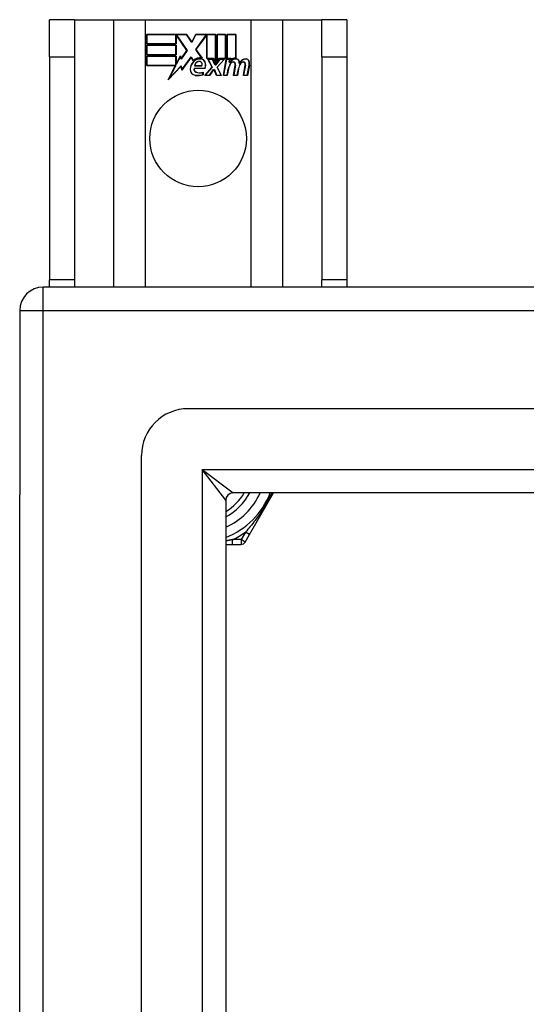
# Model space of a CAD drawing. Header units: inches. Extents: x 96 to 240, y 71 to 103.
# Tile 8 of 77: x 96.11 to 98.24, y 99.18 to 103.33. Entities that reach past the tile are written whole.
import ezdxf

# ---------------------------------------------------------------- set-up
doc = ezdxf.new("R2010")
doc.units = ezdxf.units.IN
doc.header["$MEASUREMENT"] = 0
doc.layers.add('Visible Edges(ANSI)', color=7, linetype='Continuous', lineweight=25)
doc.layers.add('Visible Tangent Edges(ANSI)', color=7, linetype='Continuous', lineweight=25)

msp = doc.modelspace()

# ---------------------------------------------------------------- linework, layer by layer
at = {"layer": 'Visible Edges(ANSI)'}
for p, q in [((96.3377, 103.327), (96.2327, 103.327)), ((96.2327, 103.171), (96.2327, 103.327)), ((96.3377, 103.327), (96.3377, 103.171)), ((96.3377, 103.327), (96.5018, 103.327)), ((96.5018, 103.327), (96.6364, 103.327)), ((96.6364, 103.327), (97.0789, 103.327)), ((97.0789, 103.327), (97.2135, 103.327)), ((97.2135, 103.327), (97.3777, 103.327)), ((97.3777, 103.171), (97.3777, 103.327)), ((97.4827, 103.327), (97.3777, 103.327)), ((97.4827, 103.327), (97.4827, 103.171)), ((96.6414, 103.265), (96.8087, 103.265)), ((96.6414, 103.2249), (96.6414, 103.265)), ((96.6422, 103.2642), (96.6422, 103.2256)), ((96.8083, 103.2642), (96.6422, 103.2642)), ((96.7641, 103.2256), (96.7641, 103.2601)), ((96.7641, 103.2601), (96.7686, 103.2601)), ((96.7648, 103.2594), (96.7648, 103.2249)), ((96.7682, 103.2594), (96.7648, 103.2594)), ((96.8109, 103.1971), (96.7682, 103.2594)), ((96.7686, 103.2601), (96.8119, 103.1971)), ((96.8308, 103.2309), (96.8083, 103.2642)), ((96.8087, 103.265), (96.8307, 103.2323)), ((96.8307, 103.2323), (96.8481, 103.265)), ((96.8485, 103.2642), (96.8308, 103.2309)), ((96.8475, 103.2022), (96.8908, 103.2601)), ((96.8481, 103.265), (96.9317, 103.265)), ((96.8912, 103.2594), (96.8484, 103.2022)), ((96.9309, 103.2642), (96.8485, 103.2642)), ((96.8908, 103.2601), (96.8949, 103.2601)), ((96.8942, 103.2594), (96.8912, 103.2594)), ((96.8942, 103.1639), (96.8942, 103.2594)), ((96.8949, 103.2601), (96.8949, 103.1647)), ((96.9309, 103.1455), (96.9309, 103.2642)), ((96.9317, 103.265), (96.9317, 103.1418)), ((96.9369, 103.151), (96.9369, 103.265)), ((96.9369, 103.265), (96.9741, 103.265)), ((96.9377, 103.2642), (96.9377, 103.1533)), ((96.9733, 103.2642), (96.9377, 103.2642)), ((96.9733, 103.1647), (96.9733, 103.2642)), ((96.9741, 103.265), (96.9741, 103.1639)), ((96.9793, 103.1639), (96.9793, 103.265)), ((96.9793, 103.265), (97.0164, 103.265)), ((96.9801, 103.2642), (96.9801, 103.1647)), ((97.0157, 103.2642), (96.9801, 103.2642)), ((97.0157, 103.1664), (97.0157, 103.2642)), ((97.0164, 103.265), (97.0164, 103.1656)), ((96.7648, 103.2249), (96.6414, 103.2249)), ((96.6414, 103.1795), (96.6414, 103.2196)), ((96.6414, 103.2196), (96.7648, 103.2196)), ((96.6422, 103.2256), (96.7641, 103.2256)), ((96.6422, 103.2189), (96.6422, 103.1802)), ((96.7641, 103.2189), (96.6422, 103.2189)), ((96.7641, 103.1802), (96.7641, 103.2189)), ((96.7648, 103.2196), (96.7648, 103.1795)), ((96.2327, 103.171), (96.2327, 102.233)), ((96.3377, 103.171), (96.3377, 102.233)), ((96.7648, 103.1795), (96.6414, 103.1795)), ((96.6414, 103.1739), (96.7648, 103.1739)), ((96.6414, 103.1337), (96.6414, 103.1739)), ((96.6422, 103.1802), (96.7641, 103.1802)), ((96.7641, 103.1731), (96.6422, 103.1731)), ((96.6422, 103.1731), (96.6422, 103.1345)), ((96.7641, 103.1386), (96.7641, 103.1731)), ((96.7648, 103.1739), (96.7648, 103.1394)), ((96.7656, 103.1394), (96.7839, 103.1746)), ((96.7836, 103.1724), (96.766, 103.1386)), ((96.786, 103.1602), (96.7836, 103.1724)), ((96.7839, 103.1746), (96.7864, 103.162)), ((96.8119, 103.1971), (96.786, 103.1602)), ((96.7864, 103.162), (96.8109, 103.1971)), ((96.8282, 103.1692), (96.7889, 103.1141)), ((96.7894, 103.1161), (96.8282, 103.1705)), ((96.8282, 103.1705), (96.837, 103.1559)), ((96.8369, 103.1547), (96.8282, 103.1692)), ((96.8726, 103.166), (96.8475, 103.2022)), ((96.8484, 103.2022), (96.8743, 103.1649)), ((96.9223, 103.1639), (96.8942, 103.1639)), ((96.8949, 103.1647), (96.9228, 103.1647)), ((96.9317, 103.1418), (96.9223, 103.1639)), ((96.9228, 103.1647), (96.9309, 103.1455)), ((96.9463, 103.1639), (96.9369, 103.151)), ((96.9377, 103.1533), (96.946, 103.1647)), ((96.946, 103.1647), (96.9733, 103.1647)), ((96.9741, 103.1639), (96.9463, 103.1639)), ((96.9947, 103.1639), (96.9793, 103.1639)), ((96.9801, 103.1647), (96.9955, 103.1647)), ((96.994, 103.1562), (96.9947, 103.1639)), ((96.9955, 103.1647), (96.9949, 103.1582)), ((97.3777, 103.171), (97.3777, 102.233)), ((97.4827, 103.171), (97.4827, 102.233)), ((96.7627, 103.1337), (96.6414, 103.1337)), ((96.6422, 103.1345), (96.7639, 103.1345)), ((96.7316, 103.0741), (96.7627, 103.1337)), ((96.7864, 103.1319), (96.7316, 103.0741)), ((96.7639, 103.1345), (96.7348, 103.0785)), ((96.7348, 103.0785), (96.787, 103.1335)), ((96.766, 103.1386), (96.7641, 103.1386)), ((96.7648, 103.1394), (96.7656, 103.1394)), ((96.7889, 103.1141), (96.7864, 103.1319)), ((96.787, 103.1335), (96.7894, 103.1161)), ((96.8408, 103.1225), (96.8866, 103.1225)), ((96.8736, 103.1322), (96.8424, 103.1322)), ((96.8432, 103.133), (96.8732, 103.133)), ((96.8856, 103.0921), (96.9163, 103.127)), ((96.9172, 103.1269), (96.8872, 103.0929)), ((96.9163, 103.127), (96.8991, 103.1604)), ((96.8991, 103.1604), (96.9193, 103.1604)), ((96.9003, 103.1596), (96.9172, 103.1269)), ((96.9188, 103.1596), (96.9003, 103.1596)), ((96.9286, 103.1366), (96.9188, 103.1596)), ((96.9193, 103.1604), (96.9291, 103.1374)), ((96.9321, 103.1366), (96.9286, 103.1366)), ((96.9291, 103.1374), (96.9317, 103.1374)), ((96.9317, 103.1374), (96.9484, 103.1604)), ((96.9488, 103.1596), (96.9321, 103.1366)), ((96.9375, 103.1273), (96.9671, 103.1596)), ((96.9541, 103.0929), (96.9375, 103.1273)), ((96.9688, 103.1604), (96.9384, 103.1272)), ((96.9384, 103.1272), (96.9553, 103.0921)), ((96.9484, 103.1604), (96.9688, 103.1604)), ((96.9671, 103.1596), (96.9488, 103.1596)), ((96.9639, 103.0921), (96.976, 103.1604)), ((96.9766, 103.1596), (96.9648, 103.0929)), ((96.976, 103.1604), (96.9902, 103.1604)), ((96.9894, 103.1596), (96.9766, 103.1596)), ((96.9883, 103.1476), (96.9894, 103.1596)), ((96.9932, 103.1476), (96.9883, 103.1476)), ((96.9902, 103.1604), (96.9891, 103.1484)), ((96.9891, 103.1484), (96.9928, 103.1484)), ((97.0063, 103.0921), (97.0139, 103.1352)), ((97.0147, 103.1351), (97.0072, 103.0929)), ((97.0483, 103.0921), (97.0559, 103.1352)), ((97.0567, 103.1351), (97.0492, 103.0929)), ((97.0642, 103.0929), (97.0724, 103.1351)), ((97.0731, 103.135), (97.0648, 103.0921)), ((96.8871, 103.1217), (96.8413, 103.1217)), ((96.8781, 103.096), (96.8781, 103.1056)), ((96.8788, 103.1067), (96.8788, 103.0955)), ((96.9058, 103.0921), (96.8856, 103.0921)), ((96.8872, 103.0929), (96.9054, 103.0929)), ((96.9054, 103.0929), (96.9223, 103.1172)), ((96.9227, 103.1165), (96.9058, 103.0921)), ((96.9223, 103.1172), (96.9262, 103.1172)), ((96.9257, 103.1165), (96.9227, 103.1165)), ((96.9351, 103.0921), (96.9257, 103.1165)), ((96.9262, 103.1172), (96.9356, 103.0929)), ((96.9553, 103.0921), (96.9351, 103.0921)), ((96.9356, 103.0929), (96.9541, 103.0929)), ((96.9804, 103.0921), (96.9639, 103.0921)), ((96.9648, 103.0929), (96.9798, 103.0929)), ((96.9798, 103.0929), (96.9847, 103.1204)), ((96.9854, 103.1202), (96.9804, 103.0921)), ((97.0228, 103.0921), (97.0063, 103.0921)), ((97.0072, 103.0929), (97.0222, 103.0929)), ((97.0222, 103.0929), (97.027, 103.1204)), ((97.0278, 103.1202), (97.0228, 103.0921)), ((97.0648, 103.0921), (97.0483, 103.0921)), ((97.0492, 103.0929), (97.0642, 103.0929)), ((96.2327, 102.202), (96.2327, 102.233)), ((96.3377, 102.233), (96.3377, 102.202)), ((97.3777, 102.202), (97.3777, 102.233)), ((97.4827, 102.233), (97.4827, 102.202)), ((168.0087, 102.202), (96.2067, 102.202)), ((96.1077, 102.103), (96.1077, 101.328)), ((167.399, 101.6902), (96.8163, 101.6902)), ((96.6195, 72.9106), (96.6195, 101.4933)), ((96.1077, 73.076), (96.1077, 101.328)), ((96.9738, 101.3048), (96.9738, 73.0991)), ((167.2105, 101.3358), (97.0048, 101.3358)), ((97.0738, 101.161), (97.1748, 101.3359)), ((97.0554, 101.1291), (97.0738, 101.161)), ((96.9738, 101.1193), (97.0016, 101.1193)), ((97.0016, 101.1193), (97.0384, 101.1193))]:
    msp.add_line(p, q, dxfattribs=at)
msp.add_circle((96.8577, 102.827), 0.203, dxfattribs=at)
for centre, radius, start, end in [((96.8651, 103.1246), 0.0412, 77.079, 133.1785), ((96.8651, 103.1246), 0.042, 79.6582, 131.9139), ((97.0158, 103.1356), 0.03, 88.7952, 136.5849), ((97.0158, 103.1356), 0.0307, 90.2222, 132.7339), ((96.8737, 103.1157), 0.0498, 134.1684, 176.5646), ((96.8737, 103.1157), 0.049, 134.1684, 176.5646), ((96.8651, 103.1246), 0.0374, 80.4085, 134.1684), ((96.8651, 103.1246), 0.0366, 80.3604, 134.1684), ((96.8528, 103.1183), 0.0127, 160.9907, 244.6784), ((96.864, 103.1304), 0.0217, 109.3797, 175.226), ((96.864, 103.1304), 0.021, 109.3797, 172.9975), ((96.8616, 103.1373), 0.0144, 51.1652, 109.3797), ((96.8616, 103.1373), 0.0137, 51.1652, 109.3797), ((96.8627, 103.1387), 0.0119, 331.4547, 51.1652), ((96.8627, 103.1387), 0.0127, 329.421, 51.1652), ((96.8697, 103.1425), 0.0183, 23.8445, 85.1757), ((96.8697, 103.1425), 0.019, 23.8445, 85.0802), ((96.8548, 103.136), 0.0345, 336.9643, 23.8445), ((96.8548, 103.136), 0.0353, 336.1555, 23.8445), ((97.0426, 103.1101), 0.0589, 147.5992, 170), ((97.0426, 103.1101), 0.0581, 147.5992, 170), ((97.018, 103.1322), 0.03, 89.4776, 147.4114), ((97.0069, 103.1328), 0.0165, 96.03, 147.5992), ((97.018, 103.1322), 0.0293, 89.4776, 148.2123), ((97.0069, 103.1328), 0.0157, 96.03, 147.5992), ((97.006, 103.141), 0.00825, 23.5571, 96.03), ((97.006, 103.141), 0.0075, 23.5571, 96.03), ((96.9988, 103.1379), 0.0154, 350, 23.5571), ((96.9988, 103.1379), 0.0161, 350, 23.5571), ((97.0182, 103.1495), 0.0127, 16.9928, 89.4776), ((97.0182, 103.1495), 0.0119, 16.9928, 89.4776), ((97.0852, 103.111), 0.0589, 148.5524, 170.8204), ((97.0852, 103.111), 0.0581, 148.5584, 170.8257), ((96.9959, 103.1427), 0.0353, 357.7769, 16.9928), ((96.9959, 103.1427), 0.036, 3.6169, 16.9928), ((97.0594, 103.1315), 0.0299, 89.6788, 160.8136), ((97.0594, 103.1315), 0.0307, 89.6788, 153.9508), ((97.0489, 103.1328), 0.0165, 96.1027, 147.6301), ((97.0489, 103.1328), 0.0157, 96.1027, 147.6083), ((97.048, 103.141), 0.00825, 23.5487, 96.1027), ((97.048, 103.141), 0.0075, 23.5487, 96.1027), ((97.0408, 103.1379), 0.0154, 349.9922, 23.5487), ((97.0408, 103.1379), 0.0161, 350.0076, 23.5487), ((97.0595, 103.1491), 0.0131, 18.4748, 89.6788), ((97.0595, 103.1491), 0.0124, 18.4748, 89.6788), ((97.0378, 103.1418), 0.0353, 349, 18.4748), ((97.0378, 103.1418), 0.036, 349, 18.4748), ((96.8487, 103.1173), 0.0247, 176.5646, 261.5605), ((96.8487, 103.1173), 0.0239, 176.5646, 261.5605), ((96.8528, 103.1183), 0.012, 163.5261, 244.6784), ((96.8562, 103.1679), 0.0759, 261.5605, 287.3343), ((96.8562, 103.1679), 0.0751, 261.5605, 286.9141), ((96.8641, 103.1422), 0.0391, 244.6784, 290.9242), ((96.8641, 103.1422), 0.0384, 244.6784, 292.5609), ((96.2067, 102.103), 0.099, 90, 180), ((96.8163, 101.4933), 0.1969, 90, 180), ((97.0048, 101.3048), 0.031, 90, 180), ((96.8577, 101.452), 0.2264, 300.8668, 329.1332), ((96.8577, 101.452), 0.3248, 290.9514, 339.0486), ((97.0384, 101.139), 0.0197, 270, 330)]:
    msp.add_arc(centre, radius, start, end, dxfattribs=at)
at = {"layer": 'Visible Tangent Edges(ANSI)'}
for p, q in [((96.5018, 103.327), (96.5018, 102.202)), ((96.6364, 102.202), (96.6364, 103.327)), ((97.0789, 103.327), (97.0789, 102.202)), ((97.2135, 102.202), (97.2135, 103.327)), ((96.2327, 103.171), (96.3377, 103.171)), ((97.3777, 103.171), (97.4827, 103.171)), ((96.3377, 102.233), (96.2327, 102.233)), ((97.4827, 102.233), (97.3777, 102.233)), ((96.2067, 102.103), (96.2067, 102.202)), ((96.1077, 102.103), (96.2067, 102.103)), ((96.2067, 102.103), (168.0087, 102.103)), ((96.2067, 72.301), (96.2067, 102.103)), ((96.8748, 101.4348), (97.0048, 101.3358)), ((96.9738, 101.3048), (96.8748, 101.4348)), ((96.8748, 101.4348), (167.3405, 101.4348)), ((96.8748, 101.4348), (96.8748, 72.9691)), ((97.0016, 101.1193), (97.0016, 101.139)), ((97.0384, 101.139), (97.0016, 101.139)), ((97.0568, 101.1709), (97.0384, 101.139)), ((97.0554, 101.1291), (97.0384, 101.139)), ((97.0384, 101.139), (97.0384, 101.1193)), ((97.0738, 101.161), (97.0568, 101.1709))]:
    msp.add_line(p, q, dxfattribs=at)
at = {"layer": 'Visible Tangent Edges(ANSI)', "flags": 128}
for points in [[(97.1675, 101.3358), (97.1639, 101.3282), (97.1601, 101.3206), (97.1563, 101.313), (97.1523, 101.3055), (97.1482, 101.2979), (97.1439, 101.2904), (97.1396, 101.2829), (97.1352, 101.2755), (97.1307, 101.2682), (97.1261, 101.261), (97.1214, 101.2539), (97.1167, 101.2468), (97.1119, 101.2399), (97.1071, 101.2331), (97.1022, 101.2265), (97.0973, 101.2199), (97.0923, 101.2134), (97.0873, 101.207), (97.0822, 101.2007), (97.0772, 101.1946), (97.0721, 101.1885), (97.067, 101.1825), (97.0619, 101.1766), (97.0568, 101.1709)], [(97.0016, 101.139), (97.0004, 101.1388), (96.9993, 101.1385), (96.9982, 101.1383), (96.997, 101.1381), (96.9959, 101.1378), (96.9947, 101.1376), (96.9936, 101.1374), (96.9924, 101.1371), (96.9913, 101.1369), (96.9901, 101.1367), (96.989, 101.1365), (96.9878, 101.1362), (96.9867, 101.136), (96.9855, 101.1358), (96.9843, 101.1356), (96.9832, 101.1354), (96.982, 101.1351), (96.9808, 101.1349), (96.9797, 101.1347), (96.9785, 101.1345), (96.9773, 101.1343), (96.9762, 101.1341), (96.975, 101.1339), (96.9738, 101.1337)]]:
    msp.add_lwpolyline(points, dxfattribs=at)
at = {"layer": 'Visible Tangent Edges(ANSI)'}
for radius, start, end in [(0.2461, 298.1642, 331.8358), (0.2854, 294.01, 335.99), (0.3445, 294.6913, 305.3087)]:
    msp.add_arc((96.8577, 101.452), radius, start, end, dxfattribs=at)

doc.saveas('drawing.dxf')
